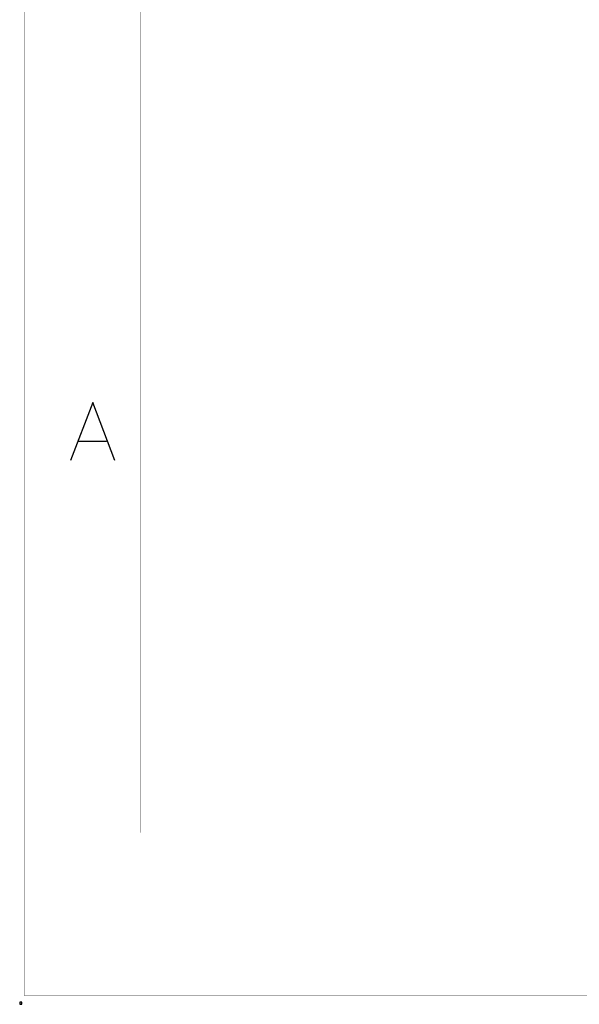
# Model space of a CAD drawing. Header units: millimetres. Extents: x 0 to 559, y 0 to 433.
# Tile 1 of 65: x 0 to 61, y 0 to 108. Entities that reach past the tile are written whole.
import ezdxf

# ---------------------------------------------------------------- set-up
doc = ezdxf.new("R2010")
doc.units = ezdxf.units.MM
for name, color, linetype in [('BottomLayer', 5, 'Continuous'), ('KeepOutLayer', 6, 'Continuous'), ('MidLayer1', 16, 'Continuous'), ('MidLayer2', 76, 'Continuous')]:
    doc.layers.add(name, color=color, linetype=linetype)

msp = doc.modelspace()

# ---------------------------------------------------------------- linework, layer by layer
at = {"layer": 'BottomLayer'}
for p, q in [((0, 0.25), (0, 0)), ((0.25, 0.25), (0, 0.25)), ((0, 0.25), (0, 0)), ((0.25, 0.25), (0, 0.25)), ((0, 0.25), (0, 0)), ((0.25, 0.25), (0, 0.25)), ((0, 0.25), (0, 0)), ((0.25, 0.25), (0, 0.25)), ((0, 0.25), (0, 0)), ((0.25, 0.25), (0, 0.25)), ((0, 0.25), (0, 0)), ((0.25, 0.25), (0, 0.25)), ((0, 0.25), (0, 0)), ((0.25, 0.25), (0, 0.25)), ((0, 0.25), (0, 0)), ((0.25, 0.25), (0, 0.25)), ((0, 0.25), (0, 0)), ((0.25, 0.25), (0, 0.25)), ((0, 0.25), (0, 0)), ((0.25, 0.25), (0, 0.25)), ((0, 0.25), (0, 0)), ((0.25, 0.25), (0, 0.25)), ((0, 0.25), (0, 0)), ((0.25, 0.25), (0, 0.25)), ((0, 0.25), (0, 0)), ((0.25, 0.25), (0, 0.25)), ((0, 0.25), (0, 0)), ((0.25, 0.25), (0, 0.25)), ((0, 0.25), (0, 0)), ((0.25, 0.25), (0, 0.25)), ((0, 0.25), (0, 0)), ((0.25, 0.25), (0, 0.25)), ((0, 0.25), (0, 0)), ((0.25, 0.25), (0, 0.25)), ((0, 0.25), (0, 0)), ((0.25, 0.25), (0, 0.25)), ((0, 0.25), (0, 0)), ((0.25, 0.25), (0, 0.25)), ((0, 0.25), (0, 0)), ((0.25, 0.25), (0, 0.25)), ((0, 0.25), (0, 0)), ((0.25, 0.25), (0, 0.25)), ((0, 0.25), (0, 0)), ((0.25, 0.25), (0, 0.25)), ((0, 0.25), (0, 0)), ((0.25, 0.25), (0, 0.25)), ((0, 0.25), (0, 0)), ((0.25, 0.25), (0, 0.25)), ((0, 0.25), (0, 0)), ((0.25, 0.25), (0, 0.25)), ((0, 0.25), (0, 0)), ((0.25, 0.25), (0, 0.25)), ((0, 0.25), (0, 0)), ((0.25, 0.25), (0, 0.25)), ((0, 0.25), (0, 0)), ((0.25, 0.25), (0, 0.25)), ((0, 0.25), (0, 0)), ((0.25, 0.25), (0, 0.25)), ((0, 0.25), (0, 0)), ((0.25, 0.25), (0, 0.25)), ((0, 0.25), (0, 0)), ((0.25, 0.25), (0, 0.25)), ((0, 0.25), (0, 0)), ((0.25, 0.25), (0, 0.25)), ((0, 0.25), (0, 0)), ((0.25, 0.25), (0, 0.25)), ((0, 0.25), (0, 0)), ((0.25, 0.25), (0, 0.25)), ((0, 0.25), (0, 0)), ((0.25, 0.25), (0, 0.25)), ((0, 0.25), (0, 0)), ((0.25, 0.25), (0, 0.25)), ((0, 0.25), (0, 0)), ((0.25, 0.25), (0, 0.25)), ((0, 0.25), (0, 0)), ((0.25, 0.25), (0, 0.25)), ((0, 0.25), (0, 0)), ((0.25, 0.25), (0, 0.25)), ((0, 0.25), (0, 0)), ((0.25, 0.25), (0, 0.25)), ((0, 0.25), (0, 0)), ((0.25, 0.25), (0, 0.25)), ((0, 0.25), (0, 0)), ((0.25, 0.25), (0, 0.25)), ((0, 0.25), (0, 0)), ((0.25, 0.25), (0, 0.25)), ((0, 0.25), (0, 0)), ((0.25, 0.25), (0, 0.25)), ((0, 0.25), (0, 0)), ((0.25, 0.25), (0, 0.25)), ((0, 0.25), (0, 0)), ((0.25, 0.25), (0, 0.25)), ((0, 0.25), (0, 0)), ((0.25, 0.25), (0, 0.25)), ((0, 0.25), (0, 0)), ((0.25, 0.25), (0, 0.25)), ((0, 0.25), (0, 0)), ((0.25, 0.25), (0, 0.25)), ((0, 0.25), (0, 0)), ((0.25, 0.25), (0, 0.25)), ((0, 0.25), (0, 0)), ((0.25, 0.25), (0, 0.25)), ((0, 0.25), (0, 0)), ((0.25, 0.25), (0, 0.25)), ((0, 0.25), (0, 0)), ((0.25, 0.25), (0, 0.25)), ((0, 0.25), (0, 0)), ((0.25, 0.25), (0, 0.25)), ((0, 0.25), (0, 0)), ((0.25, 0.25), (0, 0.25)), ((0, 0.25), (0, 0)), ((0.25, 0.25), (0, 0.25)), ((0, 0.25), (0, 0)), ((0.25, 0.25), (0, 0.25)), ((0, 0.25), (0, 0)), ((0.25, 0.25), (0, 0.25)), ((0, 0.25), (0, 0)), ((0.25, 0.25), (0, 0.25)), ((0, 0.25), (0, 0)), ((0.25, 0.25), (0, 0.25)), ((0, 0.25), (0, 0)), ((0.25, 0.25), (0, 0.25)), ((0, 0.25), (0, 0)), ((0.25, 0.25), (0, 0.25)), ((0, 0.25), (0, 0)), ((0.25, 0.25), (0, 0.25)), ((0, 0.25), (0, 0)), ((0.25, 0.25), (0, 0.25)), ((0, 0.25), (0, 0)), ((0.25, 0.25), (0, 0.25)), ((0, 0.25), (0, 0)), ((0.25, 0.25), (0, 0.25)), ((0, 0.25), (0, 0)), ((0.25, 0.25), (0, 0.25)), ((0, 0.25), (0, 0)), ((0.25, 0.25), (0, 0.25)), ((0, 0.25), (0, 0)), ((0.25, 0.25), (0, 0.25)), ((0, 0.25), (0, 0)), ((0.25, 0.25), (0, 0.25)), ((0, 0.25), (0, 0)), ((0.25, 0.25), (0, 0.25)), ((0, 0.25), (0, 0)), ((0.25, 0.25), (0, 0.25)), ((0, 0.25), (0, 0)), ((0.25, 0.25), (0, 0.25)), ((0, 0.25), (0, 0)), ((0.25, 0.25), (0, 0.25)), ((0, 0.25), (0, 0)), ((0.25, 0.25), (0, 0.25)), ((0, 0.25), (0, 0)), ((0.25, 0.25), (0, 0.25)), ((0, 0.25), (0, 0)), ((0.25, 0.25), (0, 0.25)), ((0, 0.25), (0, 0)), ((0.25, 0.25), (0, 0.25)), ((0, 0.25), (0, 0)), ((0.25, 0.25), (0, 0.25)), ((0, 0.25), (0, 0)), ((0.25, 0.25), (0, 0.25)), ((0, 0.25), (0, 0)), ((0.25, 0.25), (0, 0.25)), ((0, 0.25), (0, 0)), ((0.25, 0.25), (0, 0.25)), ((0, 0), (0.25, 0)), ((0, 0), (0.25, 0)), ((0, 0), (0.25, 0)), ((0, 0), (0.25, 0)), ((0, 0), (0.25, 0)), ((0, 0), (0.25, 0)), ((0, 0), (0.25, 0)), ((0, 0), (0.25, 0)), ((0, 0), (0.25, 0)), ((0, 0), (0.25, 0)), ((0, 0), (0.25, 0)), ((0, 0), (0.25, 0)), ((0, 0), (0.25, 0)), ((0, 0), (0.25, 0)), ((0, 0), (0.25, 0)), ((0, 0), (0.25, 0)), ((0, 0), (0.25, 0)), ((0, 0), (0.25, 0)), ((0, 0), (0.25, 0)), ((0, 0), (0.25, 0)), ((0, 0), (0.25, 0)), ((0, 0), (0.25, 0)), ((0, 0), (0.25, 0)), ((0, 0), (0.25, 0)), ((0, 0), (0.25, 0)), ((0, 0), (0.25, 0)), ((0, 0), (0.25, 0)), ((0, 0), (0.25, 0)), ((0, 0), (0.25, 0)), ((0, 0), (0.25, 0)), ((0, 0), (0.25, 0)), ((0, 0), (0.25, 0)), ((0, 0), (0.25, 0)), ((0, 0), (0.25, 0)), ((0, 0), (0.25, 0)), ((0, 0), (0.25, 0)), ((0, 0), (0.25, 0)), ((0, 0), (0.25, 0)), ((0, 0), (0.25, 0)), ((0, 0), (0.25, 0)), ((0, 0), (0.25, 0)), ((0, 0), (0.25, 0)), ((0, 0), (0.25, 0)), ((0, 0), (0.25, 0)), ((0, 0), (0.25, 0)), ((0, 0), (0.25, 0)), ((0, 0), (0.25, 0)), ((0, 0), (0.25, 0)), ((0, 0), (0.25, 0)), ((0, 0), (0.25, 0)), ((0, 0), (0.25, 0)), ((0, 0), (0.25, 0)), ((0, 0), (0.25, 0)), ((0, 0), (0.25, 0)), ((0, 0), (0.25, 0)), ((0, 0), (0.25, 0)), ((0, 0), (0.25, 0)), ((0, 0), (0.25, 0)), ((0, 0), (0.25, 0)), ((0, 0), (0.25, 0)), ((0, 0), (0.25, 0)), ((0, 0), (0.25, 0)), ((0, 0), (0.25, 0)), ((0, 0), (0.25, 0)), ((0, 0), (0.25, 0)), ((0, 0), (0.25, 0)), ((0, 0), (0.25, 0)), ((0, 0), (0.25, 0)), ((0, 0), (0.25, 0)), ((0, 0), (0.25, 0)), ((0, 0), (0.25, 0)), ((0, 0), (0.25, 0)), ((0, 0), (0.25, 0)), ((0, 0), (0.25, 0)), ((0, 0), (0.25, 0)), ((0, 0), (0.25, 0)), ((0, 0), (0.25, 0)), ((0, 0), (0.25, 0)), ((0, 0), (0.25, 0)), ((0, 0), (0.25, 0)), ((0, 0), (0.25, 0)), ((0, 0), (0.25, 0)), ((0.25, 0), (0.25, 0.25)), ((0.25, 0), (0.25, 0.25)), ((0.25, 0), (0.25, 0.25)), ((0.25, 0), (0.25, 0.25)), ((0.25, 0), (0.25, 0.25)), ((0.25, 0), (0.25, 0.25)), ((0.25, 0), (0.25, 0.25)), ((0.25, 0), (0.25, 0.25)), ((0.25, 0), (0.25, 0.25)), ((0.25, 0), (0.25, 0.25)), ((0.25, 0), (0.25, 0.25)), ((0.25, 0), (0.25, 0.25)), ((0.25, 0), (0.25, 0.25)), ((0.25, 0), (0.25, 0.25)), ((0.25, 0), (0.25, 0.25)), ((0.25, 0), (0.25, 0.25)), ((0.25, 0), (0.25, 0.25)), ((0.25, 0), (0.25, 0.25)), ((0.25, 0), (0.25, 0.25)), ((0.25, 0), (0.25, 0.25)), ((0.25, 0), (0.25, 0.25)), ((0.25, 0), (0.25, 0.25)), ((0.25, 0), (0.25, 0.25)), ((0.25, 0), (0.25, 0.25)), ((0.25, 0), (0.25, 0.25)), ((0.25, 0), (0.25, 0.25)), ((0.25, 0), (0.25, 0.25)), ((0.25, 0), (0.25, 0.25)), ((0.25, 0), (0.25, 0.25)), ((0.25, 0), (0.25, 0.25)), ((0.25, 0), (0.25, 0.25)), ((0.25, 0), (0.25, 0.25)), ((0.25, 0), (0.25, 0.25)), ((0.25, 0), (0.25, 0.25)), ((0.25, 0), (0.25, 0.25)), ((0.25, 0), (0.25, 0.25)), ((0.25, 0), (0.25, 0.25)), ((0.25, 0), (0.25, 0.25)), ((0.25, 0), (0.25, 0.25)), ((0.25, 0), (0.25, 0.25)), ((0.25, 0), (0.25, 0.25)), ((0.25, 0), (0.25, 0.25)), ((0.25, 0), (0.25, 0.25)), ((0.25, 0), (0.25, 0.25)), ((0.25, 0), (0.25, 0.25)), ((0.25, 0), (0.25, 0.25)), ((0.25, 0), (0.25, 0.25)), ((0.25, 0), (0.25, 0.25)), ((0.25, 0), (0.25, 0.25)), ((0.25, 0), (0.25, 0.25)), ((0.25, 0), (0.25, 0.25)), ((0.25, 0), (0.25, 0.25)), ((0.25, 0), (0.25, 0.25)), ((0.25, 0), (0.25, 0.25)), ((0.25, 0), (0.25, 0.25)), ((0.25, 0), (0.25, 0.25)), ((0.25, 0), (0.25, 0.25)), ((0.25, 0), (0.25, 0.25)), ((0.25, 0), (0.25, 0.25)), ((0.25, 0), (0.25, 0.25)), ((0.25, 0), (0.25, 0.25)), ((0.25, 0), (0.25, 0.25)), ((0.25, 0), (0.25, 0.25)), ((0.25, 0), (0.25, 0.25)), ((0.25, 0), (0.25, 0.25)), ((0.25, 0), (0.25, 0.25)), ((0.25, 0), (0.25, 0.25)), ((0.25, 0), (0.25, 0.25)), ((0.25, 0), (0.25, 0.25)), ((0.25, 0), (0.25, 0.25)), ((0.25, 0), (0.25, 0.25)), ((0.25, 0), (0.25, 0.25)), ((0.25, 0), (0.25, 0.25)), ((0.25, 0), (0.25, 0.25)), ((0.25, 0), (0.25, 0.25)), ((0.25, 0), (0.25, 0.25)), ((0.25, 0), (0.25, 0.25)), ((0.25, 0), (0.25, 0.25)), ((0.25, 0), (0.25, 0.25)), ((0.25, 0), (0.25, 0.25)), ((0.25, 0), (0.25, 0.25)), ((0.25, 0), (0.25, 0.25))]:
    msp.add_line(p, q, dxfattribs=at)
at = {"layer": 'KeepOutLayer'}
for p, q in [((7.98, 65.73), (5.56, 59.38)), ((7.98, 65.73), (5.56, 59.38)), ((10.4, 59.38), (7.98, 65.73)), ((10.4, 59.38), (7.98, 65.73)), ((6.47, 61.5), (9.49, 61.5)), ((6.47, 61.5), (9.49, 61.5))]:
    msp.add_line(p, q, dxfattribs=at)
at = {"layer": 'KeepOutLayer', "const_width": 0.0254}
for points in [[(0.48, 3.5), (0.48, 432.76)], [(0.48, 3.5), (0.48, 432.76)], [(13.18, 18.74), (13.18, 414.98)], [(13.18, 18.74), (13.18, 414.98)], [(13.18, 18.74), (28.42, 18.74)], [(13.18, 18.74), (28.42, 18.74)], [(28.42, 18.74), (414.5, 18.74)], [(28.42, 18.74), (414.5, 18.74)], [(0.48, 0.96), (0.48, 3.5)], [(0.48, 0.96), (0.48, 3.5)], [(0.48, 0.96), (559.28, 0.96)], [(0.48, 0.96), (559.28, 0.96)]]:
    msp.add_lwpolyline(points, dxfattribs=at)
at = {"layer": 'KeepOutLayer', "const_width": 0.0127}
for points in [[(13.18, 18.74, 1), (13.19, 18.74, 1)], [(13.18, 18.74, 1), (13.19, 18.74, 1)], [(13.18, 18.74, 1), (13.19, 18.74, 1)], [(13.18, 18.74, 1), (13.19, 18.74, 1)], [(28.42, 18.74, 1), (28.43, 18.74, 1)], [(28.42, 18.74, 1), (28.43, 18.74, 1)], [(28.42, 18.74, 1), (28.43, 18.74, 1)], [(28.42, 18.74, 1), (28.43, 18.74, 1)], [(0.48, 3.5, 1), (0.49, 3.5, 1)], [(0.48, 3.5, 1), (0.49, 3.5, 1)], [(0.48, 3.5, 1), (0.49, 3.5, 1)], [(0.48, 3.5, 1), (0.49, 3.5, 1)], [(0.48, 0.96, 1), (0.49, 0.96, 1)], [(0.48, 0.96, 1), (0.49, 0.96, 1)], [(0.48, 0.96, 1), (0.49, 0.96, 1)], [(0.48, 0.96, 1), (0.49, 0.96, 1)]]:
    msp.add_lwpolyline(points, format="xyb", close=True, dxfattribs=at)
at = {"layer": 'MidLayer1'}
for p, q in [((0, 0.25), (0, 0)), ((0.25, 0.25), (0, 0.25)), ((0, 0.25), (0, 0)), ((0.25, 0.25), (0, 0.25)), ((0, 0.25), (0, 0)), ((0.25, 0.25), (0, 0.25)), ((0, 0.25), (0, 0)), ((0.25, 0.25), (0, 0.25)), ((0, 0.25), (0, 0)), ((0.25, 0.25), (0, 0.25)), ((0, 0.25), (0, 0)), ((0.25, 0.25), (0, 0.25)), ((0, 0.25), (0, 0)), ((0.25, 0.25), (0, 0.25)), ((0, 0.25), (0, 0)), ((0.25, 0.25), (0, 0.25)), ((0, 0.25), (0, 0)), ((0.25, 0.25), (0, 0.25)), ((0, 0.25), (0, 0)), ((0.25, 0.25), (0, 0.25)), ((0, 0.25), (0, 0)), ((0.25, 0.25), (0, 0.25)), ((0, 0.25), (0, 0)), ((0.25, 0.25), (0, 0.25)), ((0, 0.25), (0, 0)), ((0.25, 0.25), (0, 0.25)), ((0, 0.25), (0, 0)), ((0.25, 0.25), (0, 0.25)), ((0, 0.25), (0, 0)), ((0.25, 0.25), (0, 0.25)), ((0, 0.25), (0, 0)), ((0.25, 0.25), (0, 0.25)), ((0, 0.25), (0, 0)), ((0.25, 0.25), (0, 0.25)), ((0, 0.25), (0, 0)), ((0.25, 0.25), (0, 0.25)), ((0, 0.25), (0, 0)), ((0.25, 0.25), (0, 0.25)), ((0, 0.25), (0, 0)), ((0.25, 0.25), (0, 0.25)), ((0, 0.25), (0, 0)), ((0.25, 0.25), (0, 0.25)), ((0, 0.25), (0, 0)), ((0.25, 0.25), (0, 0.25)), ((0, 0.25), (0, 0)), ((0.25, 0.25), (0, 0.25)), ((0, 0.25), (0, 0)), ((0.25, 0.25), (0, 0.25)), ((0, 0.25), (0, 0)), ((0.25, 0.25), (0, 0.25)), ((0, 0.25), (0, 0)), ((0.25, 0.25), (0, 0.25)), ((0, 0.25), (0, 0)), ((0.25, 0.25), (0, 0.25)), ((0, 0.25), (0, 0)), ((0.25, 0.25), (0, 0.25)), ((0, 0.25), (0, 0)), ((0.25, 0.25), (0, 0.25)), ((0, 0.25), (0, 0)), ((0.25, 0.25), (0, 0.25)), ((0, 0.25), (0, 0)), ((0.25, 0.25), (0, 0.25)), ((0, 0.25), (0, 0)), ((0.25, 0.25), (0, 0.25)), ((0, 0.25), (0, 0)), ((0.25, 0.25), (0, 0.25)), ((0, 0.25), (0, 0)), ((0.25, 0.25), (0, 0.25)), ((0, 0.25), (0, 0)), ((0.25, 0.25), (0, 0.25)), ((0, 0.25), (0, 0)), ((0.25, 0.25), (0, 0.25)), ((0, 0.25), (0, 0)), ((0.25, 0.25), (0, 0.25)), ((0, 0.25), (0, 0)), ((0.25, 0.25), (0, 0.25)), ((0, 0.25), (0, 0)), ((0.25, 0.25), (0, 0.25)), ((0, 0.25), (0, 0)), ((0.25, 0.25), (0, 0.25)), ((0, 0.25), (0, 0)), ((0.25, 0.25), (0, 0.25)), ((0, 0.25), (0, 0)), ((0.25, 0.25), (0, 0.25)), ((0, 0.25), (0, 0)), ((0.25, 0.25), (0, 0.25)), ((0, 0.25), (0, 0)), ((0.25, 0.25), (0, 0.25)), ((0, 0.25), (0, 0)), ((0.25, 0.25), (0, 0.25)), ((0, 0.25), (0, 0)), ((0.25, 0.25), (0, 0.25)), ((0, 0.25), (0, 0)), ((0.25, 0.25), (0, 0.25)), ((0, 0.25), (0, 0)), ((0.25, 0.25), (0, 0.25)), ((0, 0.25), (0, 0)), ((0.25, 0.25), (0, 0.25)), ((0, 0.25), (0, 0)), ((0.25, 0.25), (0, 0.25)), ((0, 0.25), (0, 0)), ((0.25, 0.25), (0, 0.25)), ((0, 0.25), (0, 0)), ((0.25, 0.25), (0, 0.25)), ((0, 0.25), (0, 0)), ((0.25, 0.25), (0, 0.25)), ((0, 0.25), (0, 0)), ((0.25, 0.25), (0, 0.25)), ((0, 0.25), (0, 0)), ((0.25, 0.25), (0, 0.25)), ((0, 0.25), (0, 0)), ((0.25, 0.25), (0, 0.25)), ((0, 0.25), (0, 0)), ((0.25, 0.25), (0, 0.25)), ((0, 0.25), (0, 0)), ((0.25, 0.25), (0, 0.25)), ((0, 0.25), (0, 0)), ((0.25, 0.25), (0, 0.25)), ((0, 0.25), (0, 0)), ((0.25, 0.25), (0, 0.25)), ((0, 0.25), (0, 0)), ((0.25, 0.25), (0, 0.25)), ((0, 0.25), (0, 0)), ((0.25, 0.25), (0, 0.25)), ((0, 0.25), (0, 0)), ((0.25, 0.25), (0, 0.25)), ((0, 0.25), (0, 0)), ((0.25, 0.25), (0, 0.25)), ((0, 0), (0.25, 0)), ((0, 0), (0.25, 0)), ((0, 0), (0.25, 0)), ((0, 0), (0.25, 0)), ((0, 0), (0.25, 0)), ((0, 0), (0.25, 0)), ((0, 0), (0.25, 0)), ((0, 0), (0.25, 0)), ((0, 0), (0.25, 0)), ((0, 0), (0.25, 0)), ((0, 0), (0.25, 0)), ((0, 0), (0.25, 0)), ((0, 0), (0.25, 0)), ((0, 0), (0.25, 0)), ((0, 0), (0.25, 0)), ((0, 0), (0.25, 0)), ((0, 0), (0.25, 0)), ((0, 0), (0.25, 0)), ((0, 0), (0.25, 0)), ((0, 0), (0.25, 0)), ((0, 0), (0.25, 0)), ((0, 0), (0.25, 0)), ((0, 0), (0.25, 0)), ((0, 0), (0.25, 0)), ((0, 0), (0.25, 0)), ((0, 0), (0.25, 0)), ((0, 0), (0.25, 0)), ((0, 0), (0.25, 0)), ((0, 0), (0.25, 0)), ((0, 0), (0.25, 0)), ((0, 0), (0.25, 0)), ((0, 0), (0.25, 0)), ((0, 0), (0.25, 0)), ((0, 0), (0.25, 0)), ((0, 0), (0.25, 0)), ((0, 0), (0.25, 0)), ((0, 0), (0.25, 0)), ((0, 0), (0.25, 0)), ((0, 0), (0.25, 0)), ((0, 0), (0.25, 0)), ((0, 0), (0.25, 0)), ((0, 0), (0.25, 0)), ((0, 0), (0.25, 0)), ((0, 0), (0.25, 0)), ((0, 0), (0.25, 0)), ((0, 0), (0.25, 0)), ((0, 0), (0.25, 0)), ((0, 0), (0.25, 0)), ((0, 0), (0.25, 0)), ((0, 0), (0.25, 0)), ((0, 0), (0.25, 0)), ((0, 0), (0.25, 0)), ((0, 0), (0.25, 0)), ((0, 0), (0.25, 0)), ((0, 0), (0.25, 0)), ((0, 0), (0.25, 0)), ((0, 0), (0.25, 0)), ((0, 0), (0.25, 0)), ((0, 0), (0.25, 0)), ((0, 0), (0.25, 0)), ((0, 0), (0.25, 0)), ((0, 0), (0.25, 0)), ((0, 0), (0.25, 0)), ((0, 0), (0.25, 0)), ((0.25, 0), (0.25, 0.25)), ((0.25, 0), (0.25, 0.25)), ((0.25, 0), (0.25, 0.25)), ((0.25, 0), (0.25, 0.25)), ((0.25, 0), (0.25, 0.25)), ((0.25, 0), (0.25, 0.25)), ((0.25, 0), (0.25, 0.25)), ((0.25, 0), (0.25, 0.25)), ((0.25, 0), (0.25, 0.25)), ((0.25, 0), (0.25, 0.25)), ((0.25, 0), (0.25, 0.25)), ((0.25, 0), (0.25, 0.25)), ((0.25, 0), (0.25, 0.25)), ((0.25, 0), (0.25, 0.25)), ((0.25, 0), (0.25, 0.25)), ((0.25, 0), (0.25, 0.25)), ((0.25, 0), (0.25, 0.25)), ((0.25, 0), (0.25, 0.25)), ((0.25, 0), (0.25, 0.25)), ((0.25, 0), (0.25, 0.25)), ((0.25, 0), (0.25, 0.25)), ((0.25, 0), (0.25, 0.25)), ((0.25, 0), (0.25, 0.25)), ((0.25, 0), (0.25, 0.25)), ((0.25, 0), (0.25, 0.25)), ((0.25, 0), (0.25, 0.25)), ((0.25, 0), (0.25, 0.25)), ((0.25, 0), (0.25, 0.25)), ((0.25, 0), (0.25, 0.25)), ((0.25, 0), (0.25, 0.25)), ((0.25, 0), (0.25, 0.25)), ((0.25, 0), (0.25, 0.25)), ((0.25, 0), (0.25, 0.25)), ((0.25, 0), (0.25, 0.25)), ((0.25, 0), (0.25, 0.25)), ((0.25, 0), (0.25, 0.25)), ((0.25, 0), (0.25, 0.25)), ((0.25, 0), (0.25, 0.25)), ((0.25, 0), (0.25, 0.25)), ((0.25, 0), (0.25, 0.25)), ((0.25, 0), (0.25, 0.25)), ((0.25, 0), (0.25, 0.25)), ((0.25, 0), (0.25, 0.25)), ((0.25, 0), (0.25, 0.25)), ((0.25, 0), (0.25, 0.25)), ((0.25, 0), (0.25, 0.25)), ((0.25, 0), (0.25, 0.25)), ((0.25, 0), (0.25, 0.25)), ((0.25, 0), (0.25, 0.25)), ((0.25, 0), (0.25, 0.25)), ((0.25, 0), (0.25, 0.25)), ((0.25, 0), (0.25, 0.25)), ((0.25, 0), (0.25, 0.25)), ((0.25, 0), (0.25, 0.25)), ((0.25, 0), (0.25, 0.25)), ((0.25, 0), (0.25, 0.25)), ((0.25, 0), (0.25, 0.25)), ((0.25, 0), (0.25, 0.25)), ((0.25, 0), (0.25, 0.25)), ((0.25, 0), (0.25, 0.25)), ((0.25, 0), (0.25, 0.25)), ((0.25, 0), (0.25, 0.25)), ((0.25, 0), (0.25, 0.25)), ((0.25, 0), (0.25, 0.25))]:
    msp.add_line(p, q, dxfattribs=at)
at = {"layer": 'MidLayer2'}
for p, q in [((0, 0.25), (0, 0)), ((0.25, 0.25), (0, 0.25)), ((0, 0.25), (0, 0)), ((0.25, 0.25), (0, 0.25)), ((0, 0), (0.25, 0)), ((0, 0), (0.25, 0)), ((0.25, 0), (0.25, 0.25)), ((0.25, 0), (0.25, 0.25))]:
    msp.add_line(p, q, dxfattribs=at)

doc.saveas('drawing.dxf')
